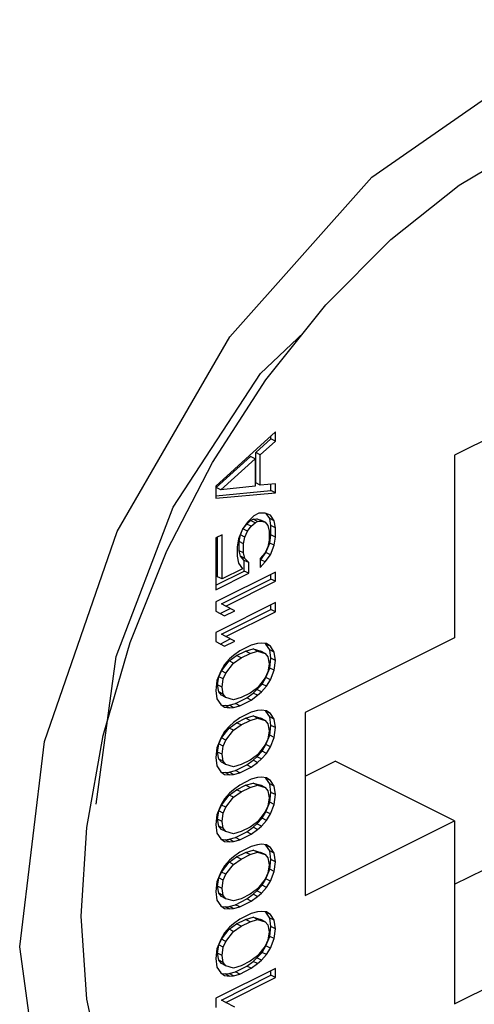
# Paper-space layout '005_EXP_CORICANT_PE_DRAWING_3_1' of a CAD drawing. Header units: millimetres. Extents: x 6 to 413, y 7 to 290.
# Tile 10 of 228: x 198.676 to 199.064, y 47.179 to 48.018. Entities that reach past the tile are written whole.
import ezdxf

# ---------------------------------------------------------------- set-up
doc = ezdxf.new("R2010")
doc.units = ezdxf.units.MM
doc.header["$LTSCALE"] = 23.1
doc.layers.add('124100000115A_M4_18T_L11_D_BL14', color=7, linetype='CONTINUOUS')
doc.layers.add('FAN_TRAY_L_R_MP_BL13', color=7, linetype='CONTINUOUS')

# ---------------------------------------------------------------- blocks, each defined once
blk = doc.blocks.new('FAN_TRAY_L_R_MP_BL13', base_point=(211.5998, 55.81422))
at = {"layer": 'FAN_TRAY_L_R_MP_BL13', "color": 3, "linetype": 'Continuous'}
blk.add_line((198.67619, 47.22831), (198.69745, 47.40332), dxfattribs=at)
for points in [[(198.97631, 47.88428), (199.11053, 47.97743), (199.24474, 48.0185), (199.36582, 48.00348), (199.46191, 47.93384), (199.5236, 47.8164), (199.54486, 47.66265)], [(198.69745, 47.40332), (198.75914, 47.58246), (198.85523, 47.74819), (198.97631, 47.88428)], [(198.97631, 46.87246), (198.85523, 46.88748), (198.75914, 46.95712), (198.69745, 47.07456), (198.67619, 47.22831)]]:
    blk.add_lwpolyline(points, dxfattribs=at)
at = {"layer": 'FAN_TRAY_L_R_MP_BL13', "color": 7, "linetype": 'Continuous'}
for points in [[(198.80692, 47.60321), (198.88145, 47.71705), (198.91836, 47.75196)], [(198.74142, 47.35002), (198.75829, 47.47571), (198.80692, 47.60321)]]:
    blk.add_lwpolyline(points, dxfattribs=at)
blk = doc.blocks.new('124100000115A_M4_18T_L11_D_BL14', base_point=(199.11053, 47.44548))
at = {"layer": '124100000115A_M4_18T_L11_D_BL14', "color": 7, "linetype": 'Continuous'}
for p, q in [((198.99253, 47.83125), (199.05079, 47.87751)), ((198.93718, 47.77549), (198.99253, 47.83125)), ((198.88609, 47.7116), (198.93718, 47.77549)), ((199.17417, 47.71113), (199.04689, 47.64749)), ((198.89415, 47.66725), (198.84324, 47.62101)), ((198.87733, 47.64967), (198.89033, 47.66136)), ((198.89033, 47.66136), (198.89033, 47.66378)), ((198.89415, 47.65945), (198.89033, 47.66136)), ((198.89415, 47.65945), (198.89415, 47.66725)), ((198.88115, 47.64776), (198.89415, 47.65945)), ((198.84375, 47.61989), (198.873, 47.6462)), ((198.84757, 47.61798), (198.87682, 47.64429)), ((198.87682, 47.64429), (198.873, 47.6462)), ((198.87682, 47.64429), (198.87682, 47.62091)), ((198.88115, 47.64776), (198.87733, 47.64967)), ((198.87733, 47.62369), (198.87733, 47.64967)), ((198.88115, 47.62178), (198.88115, 47.64776)), ((199.04689, 47.64749), (199.04689, 47.4916)), ((198.84324, 47.62101), (198.84324, 47.61061)), ((198.84757, 47.61798), (198.84375, 47.61989)), ((198.87682, 47.62091), (198.84757, 47.61798)), ((198.88115, 47.62178), (198.87733, 47.62369)), ((198.89415, 47.62308), (198.88115, 47.62178)), ((198.89033, 47.61719), (198.89033, 47.6227)), ((198.89415, 47.61529), (198.89415, 47.62308)), ((198.84324, 47.61287), (198.89033, 47.61719)), ((198.84324, 47.61061), (198.89415, 47.61529)), ((198.89415, 47.61529), (198.89033, 47.61719)), ((198.87574, 47.59569), (198.87032, 47.59038)), ((198.88007, 47.59785), (198.87574, 47.59569)), ((198.88549, 47.59796), (198.88007, 47.59785)), ((198.88982, 47.59623), (198.88549, 47.59796)), ((198.88925, 47.59327), (198.88635, 47.59762)), ((198.89307, 47.59136), (198.88982, 47.59623)), ((198.87032, 47.59038), (198.86599, 47.58432)), ((198.8665, 47.58449), (198.86975, 47.58872)), ((198.86975, 47.58872), (198.873, 47.59164)), ((198.87357, 47.58681), (198.86975, 47.58872)), ((198.87032, 47.58259), (198.87357, 47.58681)), ((198.873, 47.59164), (198.87517, 47.59272)), ((198.87682, 47.58973), (198.873, 47.59164)), ((198.87357, 47.58681), (198.87682, 47.58973)), ((198.87517, 47.59272), (198.87842, 47.59305)), ((198.87899, 47.59082), (198.87517, 47.59272)), ((198.87682, 47.58973), (198.87899, 47.59082)), ((198.87842, 47.59305), (198.88167, 47.59208)), ((198.88224, 47.59114), (198.87842, 47.59305)), ((198.87899, 47.59082), (198.88224, 47.59114)), ((198.88549, 47.59017), (198.88167, 47.59208)), ((198.88224, 47.59114), (198.88549, 47.59017)), ((198.88549, 47.59017), (198.88765, 47.58735)), ((198.88765, 47.58735), (198.88873, 47.5827)), ((198.89307, 47.59136), (198.88925, 47.59327)), ((198.89033, 47.58732), (198.88925, 47.59327)), ((198.89415, 47.58541), (198.89033, 47.58732)), ((198.89033, 47.57952), (198.89033, 47.58732)), ((198.89415, 47.58541), (198.89307, 47.59136)), ((198.89415, 47.57761), (198.89415, 47.58541)), ((198.84866, 47.57955), (198.84324, 47.57684)), ((198.84324, 47.57684), (198.84324, 47.53267)), ((198.84484, 47.54378), (198.84484, 47.57764)), ((198.84866, 47.54188), (198.84866, 47.57955)), ((198.86599, 47.58432), (198.86274, 47.5762)), ((198.86325, 47.57378), (198.86434, 47.57951)), ((198.86434, 47.57951), (198.8665, 47.58449)), ((198.86815, 47.57761), (198.86434, 47.57951)), ((198.87032, 47.58259), (198.8665, 47.58449)), ((198.86707, 47.57187), (198.86815, 47.57761)), ((198.86815, 47.57761), (198.87032, 47.58259)), ((198.88873, 47.5827), (198.88873, 47.57491)), ((198.88925, 47.57249), (198.89033, 47.57952)), ((198.89415, 47.57761), (198.89033, 47.57952)), ((198.89307, 47.57058), (198.89415, 47.57761)), ((198.86274, 47.5762), (198.86165, 47.56916)), ((198.86165, 47.56916), (198.86165, 47.56137)), ((198.86707, 47.57187), (198.86325, 47.57378)), ((198.86325, 47.56598), (198.86325, 47.57378)), ((198.86707, 47.56407), (198.86707, 47.57187)), ((198.88765, 47.56917), (198.88549, 47.56419)), ((198.886, 47.56437), (198.88925, 47.57249)), ((198.88873, 47.57491), (198.88765, 47.56917)), ((198.89307, 47.57058), (198.88925, 47.57249)), ((198.88982, 47.56246), (198.89307, 47.57058)), ((198.86165, 47.56137), (198.86274, 47.55541)), ((198.86707, 47.56407), (198.86325, 47.56598)), ((198.86434, 47.56133), (198.86325, 47.56598)), ((198.86815, 47.55942), (198.86434, 47.56133)), ((198.86758, 47.55776), (198.86434, 47.56133)), ((198.86815, 47.55942), (198.86707, 47.56407)), ((198.88549, 47.56419), (198.88115, 47.55942)), ((198.88167, 47.5583), (198.886, 47.56437)), ((198.88549, 47.55639), (198.88982, 47.56246)), ((198.88982, 47.56246), (198.886, 47.56437)), ((198.86274, 47.55541), (198.86599, 47.55054)), ((198.8714, 47.55585), (198.86758, 47.55776)), ((198.86758, 47.54866), (198.86758, 47.55776)), ((198.8714, 47.55585), (198.86815, 47.55942)), ((198.8714, 47.54675), (198.8714, 47.55585)), ((198.88115, 47.55942), (198.88115, 47.55163)), ((198.88115, 47.55774), (198.88167, 47.5583)), ((198.88115, 47.55163), (198.88549, 47.55639)), ((198.88549, 47.55639), (198.88167, 47.5583)), ((198.84324, 47.53649), (198.86758, 47.54866)), ((198.89415, 47.54774), (198.84324, 47.52228)), ((198.84324, 47.53267), (198.8714, 47.54675)), ((198.84866, 47.54188), (198.84484, 47.54378)), ((198.86599, 47.55054), (198.84866, 47.54188)), ((198.8714, 47.54675), (198.86758, 47.54866)), ((198.89033, 47.54185), (198.89033, 47.54583)), ((198.89415, 47.53994), (198.89415, 47.54774)), ((198.84809, 47.52073), (198.89033, 47.54185)), ((198.85191, 47.51882), (198.89415, 47.53994)), ((198.89415, 47.53994), (198.89033, 47.54185)), ((198.84324, 47.52228), (198.84324, 47.51449)), ((198.89415, 47.52176), (198.84324, 47.4963)), ((198.85191, 47.51882), (198.84809, 47.52073)), ((198.85949, 47.51482), (198.85191, 47.51882)), ((198.89033, 47.51587), (198.89033, 47.51985)), ((198.89415, 47.51396), (198.89415, 47.52176)), ((198.84324, 47.51449), (198.85082, 47.51048)), ((198.847, 47.51239), (198.85567, 47.51672)), ((198.84809, 47.49475), (198.89033, 47.51587)), ((198.85082, 47.51048), (198.85949, 47.51482)), ((198.85191, 47.49284), (198.89415, 47.51396)), ((198.89415, 47.51396), (198.89033, 47.51587)), ((198.84324, 47.4963), (198.84324, 47.4885)), ((198.85191, 47.49284), (198.84809, 47.49475)), ((198.85949, 47.48883), (198.85191, 47.49284)), ((198.84324, 47.4885), (198.85082, 47.4845)), ((198.847, 47.48641), (198.85567, 47.49074)), ((198.85082, 47.4845), (198.85949, 47.48883)), ((198.87357, 47.48548), (198.86382, 47.48061)), ((198.87899, 47.48689), (198.87357, 47.48548)), ((198.88224, 47.48722), (198.87899, 47.48689)), ((198.88657, 47.48679), (198.88224, 47.48722)), ((198.886, 47.48642), (198.8853, 47.48691)), ((198.88982, 47.48451), (198.886, 47.48642)), ((198.88925, 47.48155), (198.886, 47.48642)), ((198.88982, 47.48451), (198.88657, 47.48679)), ((198.89307, 47.47964), (198.88982, 47.48451)), ((199.04689, 47.4916), (198.91961, 47.42796)), ((198.85459, 47.47202), (198.86109, 47.47656)), ((198.8584, 47.4766), (198.85515, 47.47368)), ((198.86382, 47.48061), (198.8584, 47.4766)), ((198.86109, 47.47656), (198.86867, 47.48036)), ((198.8649, 47.47466), (198.86109, 47.47656)), ((198.8649, 47.47466), (198.87249, 47.47845)), ((198.86867, 47.48036), (198.87517, 47.48231)), ((198.87249, 47.47845), (198.86867, 47.48036)), ((198.87249, 47.47845), (198.87899, 47.4804)), ((198.87517, 47.48231), (198.88167, 47.48036)), ((198.87899, 47.4804), (198.87517, 47.48231)), ((198.87899, 47.4804), (198.88549, 47.47845)), ((198.88549, 47.47845), (198.88167, 47.48036)), ((198.88549, 47.47845), (198.88765, 47.47564)), ((198.89307, 47.47964), (198.88925, 47.48155)), ((198.89033, 47.4743), (198.88925, 47.48155)), ((198.89415, 47.47239), (198.89307, 47.47964)), ((198.85082, 47.46891), (198.84757, 47.46339)), ((198.84809, 47.46357), (198.85459, 47.47202)), ((198.85515, 47.47368), (198.85082, 47.46891)), ((198.85191, 47.46166), (198.8584, 47.47011)), ((198.8584, 47.47011), (198.85459, 47.47202)), ((198.8584, 47.47011), (198.8649, 47.47466)), ((198.88765, 47.47564), (198.88873, 47.46968)), ((198.88873, 47.46968), (198.88765, 47.46265)), ((198.88925, 47.46596), (198.89033, 47.4743)), ((198.89415, 47.47239), (198.89033, 47.4743)), ((198.89307, 47.46406), (198.89415, 47.47239)), ((198.84757, 47.46339), (198.84432, 47.45527)), ((198.84592, 47.45859), (198.84809, 47.46357)), ((198.85191, 47.46166), (198.84809, 47.46357)), ((198.84974, 47.45668), (198.85191, 47.46166)), ((198.88765, 47.46265), (198.88549, 47.45767)), ((198.886, 47.45784), (198.88925, 47.46596)), ((198.89307, 47.46406), (198.88925, 47.46596)), ((198.88982, 47.45594), (198.89307, 47.46406)), ((198.84432, 47.45527), (198.84324, 47.44694)), ((198.84484, 47.45155), (198.84592, 47.45859)), ((198.84866, 47.44964), (198.84484, 47.45155)), ((198.84592, 47.4456), (198.84484, 47.45155)), ((198.84974, 47.45668), (198.84592, 47.45859)), ((198.84866, 47.44964), (198.84974, 47.45668)), ((198.87842, 47.44756), (198.88275, 47.45232)), ((198.88549, 47.45767), (198.87899, 47.44922)), ((198.88275, 47.45232), (198.886, 47.45784)), ((198.88657, 47.45041), (198.88275, 47.45232)), ((198.88982, 47.45594), (198.886, 47.45784)), ((198.88657, 47.45041), (198.88982, 47.45594)), ((198.84324, 47.44694), (198.84432, 47.43968)), ((198.84974, 47.44369), (198.84592, 47.4456)), ((198.84809, 47.44279), (198.84592, 47.4456)), ((198.85191, 47.44088), (198.84809, 47.44279)), ((198.84974, 47.44369), (198.84866, 47.44964)), ((198.85191, 47.44088), (198.84974, 47.44369)), ((198.87249, 47.44467), (198.8649, 47.44088)), ((198.86975, 47.44063), (198.87517, 47.44463)), ((198.87899, 47.44922), (198.87249, 47.44467)), ((198.87357, 47.43872), (198.87899, 47.44273)), ((198.87517, 47.44463), (198.87842, 47.44756)), ((198.87899, 47.44273), (198.87517, 47.44463)), ((198.88224, 47.44565), (198.87842, 47.44756)), ((198.87899, 47.44273), (198.88224, 47.44565)), ((198.88224, 47.44565), (198.88657, 47.45041)), ((198.84432, 47.43968), (198.84757, 47.43481)), ((198.84757, 47.43481), (198.85082, 47.43254)), ((198.84827, 47.43432), (198.85134, 47.43402)), ((198.85134, 47.43402), (198.85459, 47.43434)), ((198.85515, 47.43211), (198.85134, 47.43402)), ((198.8584, 47.43893), (198.85191, 47.44088)), ((198.85459, 47.43434), (198.86, 47.43575)), ((198.8584, 47.43243), (198.85459, 47.43434)), ((198.8649, 47.44088), (198.8584, 47.43893)), ((198.86, 47.43575), (198.86975, 47.44063)), ((198.86382, 47.43384), (198.86, 47.43575)), ((198.86382, 47.43384), (198.87357, 47.43872)), ((198.87357, 47.43872), (198.86975, 47.44063)), ((198.85082, 47.43254), (198.85515, 47.43211)), ((198.85515, 47.43211), (198.8584, 47.43243)), ((198.8584, 47.43243), (198.86382, 47.43384)), ((198.87357, 47.42833), (198.86382, 47.42345)), ((198.87899, 47.42973), (198.87357, 47.42833)), ((198.88224, 47.43006), (198.87899, 47.42973)), ((198.88657, 47.42963), (198.88224, 47.43006)), ((198.886, 47.42927), (198.8853, 47.42976)), ((198.88982, 47.42736), (198.886, 47.42927)), ((198.88925, 47.4244), (198.886, 47.42927)), ((198.88982, 47.42736), (198.88657, 47.42963)), ((198.89307, 47.42249), (198.88982, 47.42736)), ((198.91961, 47.42796), (198.91961, 47.27208)), ((198.85459, 47.41486), (198.86109, 47.41941)), ((198.8584, 47.41944), (198.85515, 47.41652)), ((198.86382, 47.42345), (198.8584, 47.41944)), ((198.8584, 47.41295), (198.8649, 47.4175)), ((198.86109, 47.41941), (198.86867, 47.4232)), ((198.8649, 47.4175), (198.86109, 47.41941)), ((198.8649, 47.4175), (198.87249, 47.42129)), ((198.86867, 47.4232), (198.87517, 47.42515)), ((198.87249, 47.42129), (198.86867, 47.4232)), ((198.87249, 47.42129), (198.87899, 47.42324)), ((198.87517, 47.42515), (198.88167, 47.4232)), ((198.87899, 47.42324), (198.87517, 47.42515)), ((198.87899, 47.42324), (198.88549, 47.42129)), ((198.88549, 47.42129), (198.88167, 47.4232)), ((198.88549, 47.42129), (198.88765, 47.41848)), ((198.88765, 47.41848), (198.88873, 47.41253)), ((198.89307, 47.42249), (198.88925, 47.4244)), ((198.89033, 47.41714), (198.88925, 47.4244)), ((198.89415, 47.41523), (198.89307, 47.42249)), ((198.85082, 47.41176), (198.84757, 47.40623)), ((198.84809, 47.40641), (198.85459, 47.41486)), ((198.85515, 47.41652), (198.85082, 47.41176)), ((198.85191, 47.4045), (198.8584, 47.41295)), ((198.8584, 47.41295), (198.85459, 47.41486)), ((198.88873, 47.41253), (198.88765, 47.40549)), ((198.88925, 47.40881), (198.89033, 47.41714)), ((198.89415, 47.41523), (198.89033, 47.41714)), ((198.89307, 47.4069), (198.89415, 47.41523)), ((198.73339, 47.33007), (198.74738, 47.40842)), ((198.84757, 47.40623), (198.84432, 47.39811)), ((198.84484, 47.3944), (198.84592, 47.40143)), ((198.84592, 47.40143), (198.84809, 47.40641)), ((198.84974, 47.39952), (198.84592, 47.40143)), ((198.85191, 47.4045), (198.84809, 47.40641)), ((198.84974, 47.39952), (198.85191, 47.4045)), ((198.88549, 47.40051), (198.87899, 47.39206)), ((198.88275, 47.39517), (198.886, 47.40069)), ((198.88765, 47.40549), (198.88549, 47.40051)), ((198.886, 47.40069), (198.88925, 47.40881)), ((198.88982, 47.39878), (198.886, 47.40069)), ((198.89307, 47.4069), (198.88925, 47.40881)), ((198.88982, 47.39878), (198.89307, 47.4069)), ((198.84432, 47.39811), (198.84324, 47.38978)), ((198.84866, 47.39249), (198.84484, 47.3944)), ((198.84592, 47.38844), (198.84484, 47.3944)), ((198.84866, 47.39249), (198.84974, 47.39952)), ((198.84974, 47.38653), (198.84866, 47.39249)), ((198.87899, 47.39206), (198.87249, 47.38751)), ((198.87842, 47.3904), (198.88275, 47.39517)), ((198.88224, 47.38849), (198.88657, 47.39326)), ((198.88657, 47.39326), (198.88275, 47.39517)), ((198.88657, 47.39326), (198.88982, 47.39878)), ((198.84324, 47.38978), (198.84432, 47.38253)), ((198.84974, 47.38653), (198.84592, 47.38844)), ((198.84809, 47.38563), (198.84592, 47.38844)), ((198.85191, 47.38372), (198.84809, 47.38563)), ((198.85191, 47.38372), (198.84974, 47.38653)), ((198.8584, 47.38177), (198.85191, 47.38372)), ((198.8649, 47.38372), (198.8584, 47.38177)), ((198.87249, 47.38751), (198.8649, 47.38372)), ((198.86975, 47.38347), (198.87517, 47.38748)), ((198.87357, 47.38156), (198.87899, 47.38557)), ((198.87517, 47.38748), (198.87842, 47.3904)), ((198.87899, 47.38557), (198.87517, 47.38748)), ((198.88224, 47.38849), (198.87842, 47.3904)), ((198.87899, 47.38557), (198.88224, 47.38849)), ((198.91961, 47.3739), (198.94506, 47.38663)), ((199.04689, 47.33572), (198.94506, 47.38663)), ((198.84432, 47.38253), (198.84757, 47.37766)), ((198.84757, 47.37766), (198.85082, 47.37538)), ((198.84827, 47.37717), (198.85134, 47.37686)), ((198.85082, 47.37538), (198.85515, 47.37495)), ((198.85134, 47.37686), (198.85459, 47.37719)), ((198.85515, 47.37495), (198.85134, 47.37686)), ((198.85459, 47.37719), (198.86, 47.3786)), ((198.8584, 47.37528), (198.85459, 47.37719)), ((198.85515, 47.37495), (198.8584, 47.37528)), ((198.8584, 47.37528), (198.86382, 47.37669)), ((198.86, 47.3786), (198.86975, 47.38347)), ((198.86382, 47.37669), (198.86, 47.3786)), ((198.86382, 47.37669), (198.87357, 47.38156)), ((198.87357, 47.38156), (198.86975, 47.38347)), ((198.87357, 47.37117), (198.86382, 47.36629)), ((198.86867, 47.36604), (198.87517, 47.36799)), ((198.87899, 47.37258), (198.87357, 47.37117)), ((198.87517, 47.36799), (198.88167, 47.36604)), ((198.87899, 47.36608), (198.87517, 47.36799)), ((198.88224, 47.3729), (198.87899, 47.37258)), ((198.88657, 47.37247), (198.88224, 47.3729)), ((198.886, 47.37211), (198.8853, 47.3726)), ((198.88982, 47.3702), (198.886, 47.37211)), ((198.88925, 47.36724), (198.886, 47.37211)), ((198.88982, 47.3702), (198.88657, 47.37247)), ((198.89307, 47.36533), (198.88925, 47.36724)), ((198.89033, 47.35999), (198.88925, 47.36724)), ((198.89307, 47.36533), (198.88982, 47.3702)), ((198.85515, 47.35936), (198.85082, 47.3546)), ((198.85459, 47.3577), (198.86109, 47.36225)), ((198.8584, 47.36229), (198.85515, 47.35936)), ((198.86382, 47.36629), (198.8584, 47.36229)), ((198.8584, 47.35579), (198.8649, 47.36034)), ((198.86109, 47.36225), (198.86867, 47.36604)), ((198.8649, 47.36034), (198.86109, 47.36225)), ((198.8649, 47.36034), (198.87249, 47.36413)), ((198.87249, 47.36413), (198.86867, 47.36604)), ((198.87249, 47.36413), (198.87899, 47.36608)), ((198.87899, 47.36608), (198.88549, 47.36414)), ((198.88549, 47.36414), (198.88167, 47.36604)), ((198.88549, 47.36414), (198.88765, 47.36132)), ((198.88765, 47.36132), (198.88873, 47.35537)), ((198.88925, 47.35165), (198.89033, 47.35999)), ((198.89415, 47.35808), (198.89033, 47.35999)), ((198.89415, 47.35808), (198.89307, 47.36533)), ((198.85082, 47.3546), (198.84757, 47.34908)), ((198.84809, 47.34925), (198.85459, 47.3577)), ((198.85191, 47.34735), (198.8584, 47.35579)), ((198.8584, 47.35579), (198.85459, 47.3577)), ((198.886, 47.34353), (198.88925, 47.35165)), ((198.88873, 47.35537), (198.88765, 47.34833)), ((198.89307, 47.34974), (198.88925, 47.35165)), ((198.89307, 47.34974), (198.89415, 47.35808)), ((198.84757, 47.34908), (198.84432, 47.34096)), ((198.84484, 47.33724), (198.84592, 47.34427)), ((198.84592, 47.34427), (198.84809, 47.34925)), ((198.84974, 47.34237), (198.84592, 47.34427)), ((198.85191, 47.34735), (198.84809, 47.34925)), ((198.84866, 47.33533), (198.84974, 47.34237)), ((198.84974, 47.34237), (198.85191, 47.34735)), ((198.88549, 47.34335), (198.87899, 47.33491)), ((198.88275, 47.33801), (198.886, 47.34353)), ((198.88765, 47.34833), (198.88549, 47.34335)), ((198.88982, 47.34162), (198.886, 47.34353)), ((198.88982, 47.34162), (198.89307, 47.34974)), ((198.84432, 47.34096), (198.84324, 47.33262)), ((198.84866, 47.33533), (198.84484, 47.33724)), ((198.84592, 47.33128), (198.84484, 47.33724)), ((198.84974, 47.32937), (198.84866, 47.33533)), ((198.87899, 47.33491), (198.87249, 47.33036)), ((198.87842, 47.33324), (198.88275, 47.33801)), ((198.88224, 47.33133), (198.88657, 47.3361)), ((198.88657, 47.3361), (198.88275, 47.33801)), ((198.88657, 47.3361), (198.88982, 47.34162)), ((198.91961, 47.27208), (199.04689, 47.33572)), ((199.04689, 47.33572), (199.04689, 47.17983)), ((198.72869, 47.25456), (198.73339, 47.33007)), ((198.84324, 47.33262), (198.84432, 47.32537)), ((198.84432, 47.32537), (198.84757, 47.3205)), ((198.84974, 47.32937), (198.84592, 47.33128)), ((198.84809, 47.32847), (198.84592, 47.33128)), ((198.85191, 47.32656), (198.84809, 47.32847)), ((198.85191, 47.32656), (198.84974, 47.32937)), ((198.8584, 47.32461), (198.85191, 47.32656)), ((198.8649, 47.32657), (198.8584, 47.32461)), ((198.86, 47.32144), (198.86975, 47.32631)), ((198.87249, 47.33036), (198.8649, 47.32657)), ((198.86975, 47.32631), (198.87517, 47.33032)), ((198.87357, 47.3244), (198.86975, 47.32631)), ((198.87357, 47.3244), (198.87899, 47.32841)), ((198.87517, 47.33032), (198.87842, 47.33324)), ((198.87899, 47.32841), (198.87517, 47.33032)), ((198.88224, 47.33133), (198.87842, 47.33324)), ((198.87899, 47.32841), (198.88224, 47.33133)), ((198.84757, 47.3205), (198.85082, 47.31823)), ((198.84827, 47.32001), (198.85134, 47.3197)), ((198.85082, 47.31823), (198.85515, 47.31779)), ((198.85134, 47.3197), (198.85459, 47.32003)), ((198.85515, 47.31779), (198.85134, 47.3197)), ((198.85459, 47.32003), (198.86, 47.32144)), ((198.8584, 47.31812), (198.85459, 47.32003)), ((198.85515, 47.31779), (198.8584, 47.31812)), ((198.8584, 47.31812), (198.86382, 47.31953)), ((198.86382, 47.31953), (198.86, 47.32144)), ((198.86382, 47.31953), (198.87357, 47.3244)), ((198.86382, 47.30914), (198.8584, 47.30513)), ((198.86109, 47.30509), (198.86867, 47.30888)), ((198.87357, 47.31401), (198.86382, 47.30914)), ((198.86867, 47.30888), (198.87517, 47.31083)), ((198.87249, 47.30697), (198.86867, 47.30888)), ((198.87249, 47.30697), (198.87899, 47.30892)), ((198.87899, 47.31542), (198.87357, 47.31401)), ((198.87517, 47.31083), (198.88167, 47.30889)), ((198.87899, 47.30892), (198.87517, 47.31083)), ((198.88224, 47.31575), (198.87899, 47.31542)), ((198.87899, 47.30892), (198.88549, 47.30698)), ((198.88549, 47.30698), (198.88167, 47.30889)), ((198.88657, 47.31531), (198.88224, 47.31575)), ((198.886, 47.31495), (198.8853, 47.31544)), ((198.88982, 47.31304), (198.886, 47.31495)), ((198.88925, 47.31008), (198.886, 47.31495)), ((198.88982, 47.31304), (198.88657, 47.31531)), ((198.89307, 47.30817), (198.88925, 47.31008)), ((198.89033, 47.30283), (198.88925, 47.31008)), ((198.89307, 47.30817), (198.88982, 47.31304)), ((198.89415, 47.30092), (198.89307, 47.30817)), ((198.84809, 47.2921), (198.85459, 47.30054)), ((198.85515, 47.30221), (198.85082, 47.29744)), ((198.85459, 47.30054), (198.86109, 47.30509)), ((198.8584, 47.29863), (198.85459, 47.30054)), ((198.8584, 47.30513), (198.85515, 47.30221)), ((198.8584, 47.29863), (198.8649, 47.30318)), ((198.8649, 47.30318), (198.86109, 47.30509)), ((198.8649, 47.30318), (198.87249, 47.30697)), ((198.88549, 47.30698), (198.88765, 47.30416)), ((198.88765, 47.30416), (198.88873, 47.29821)), ((198.88925, 47.29449), (198.89033, 47.30283)), ((198.89415, 47.30092), (198.89033, 47.30283)), ((198.89307, 47.29258), (198.89415, 47.30092)), ((198.84757, 47.29192), (198.84432, 47.2838)), ((198.84592, 47.28712), (198.84809, 47.2921)), ((198.85082, 47.29744), (198.84757, 47.29192)), ((198.85191, 47.29019), (198.84809, 47.2921)), ((198.85191, 47.29019), (198.8584, 47.29863)), ((198.886, 47.28637), (198.88925, 47.29449)), ((198.88873, 47.29821), (198.88765, 47.29117)), ((198.89307, 47.29258), (198.88925, 47.29449)), ((198.88982, 47.28446), (198.89307, 47.29258)), ((199.04689, 47.28166), (199.07234, 47.29438)), ((198.84432, 47.2838), (198.84324, 47.27546)), ((198.84484, 47.28008), (198.84592, 47.28712)), ((198.84974, 47.28521), (198.84592, 47.28712)), ((198.84866, 47.27817), (198.84974, 47.28521)), ((198.84974, 47.28521), (198.85191, 47.29019)), ((198.88549, 47.28619), (198.87899, 47.27775)), ((198.88275, 47.28085), (198.886, 47.28637)), ((198.88765, 47.29117), (198.88549, 47.28619)), ((198.88982, 47.28446), (198.886, 47.28637)), ((198.88657, 47.27894), (198.88982, 47.28446)), ((198.84324, 47.27546), (198.84432, 47.26821)), ((198.84866, 47.27817), (198.84484, 47.28008)), ((198.84592, 47.27413), (198.84484, 47.28008)), ((198.84974, 47.27222), (198.84866, 47.27817)), ((198.87899, 47.27775), (198.87249, 47.2732)), ((198.87517, 47.27316), (198.87842, 47.27609)), ((198.87842, 47.27609), (198.88275, 47.28085)), ((198.88224, 47.27418), (198.87842, 47.27609)), ((198.88224, 47.27418), (198.88657, 47.27894)), ((198.88657, 47.27894), (198.88275, 47.28085)), ((198.84432, 47.26821), (198.84757, 47.26334)), ((198.84974, 47.27222), (198.84592, 47.27413)), ((198.84809, 47.27131), (198.84592, 47.27413)), ((198.85191, 47.2694), (198.84809, 47.27131)), ((198.85191, 47.2694), (198.84974, 47.27222)), ((198.8584, 47.26746), (198.85191, 47.2694)), ((198.8649, 47.26941), (198.8584, 47.26746)), ((198.86, 47.26428), (198.86975, 47.26915)), ((198.86382, 47.26237), (198.87357, 47.26725)), ((198.87249, 47.2732), (198.8649, 47.26941)), ((198.86975, 47.26915), (198.87517, 47.27316)), ((198.87357, 47.26725), (198.86975, 47.26915)), ((198.87357, 47.26725), (198.87899, 47.27125)), ((198.87899, 47.27125), (198.87517, 47.27316)), ((198.87899, 47.27125), (198.88224, 47.27418)), ((198.84757, 47.26334), (198.85082, 47.26107)), ((198.84827, 47.26285), (198.85134, 47.26255)), ((198.85082, 47.26107), (198.85515, 47.26064)), ((198.85134, 47.26255), (198.85459, 47.26287)), ((198.85515, 47.26064), (198.85134, 47.26255)), ((198.85459, 47.26287), (198.86, 47.26428)), ((198.8584, 47.26096), (198.85459, 47.26287)), ((198.85515, 47.26064), (198.8584, 47.26096)), ((198.8584, 47.26096), (198.86382, 47.26237)), ((198.86382, 47.26237), (198.86, 47.26428)), ((198.87899, 47.25826), (198.87357, 47.25685)), ((198.88224, 47.25859), (198.87899, 47.25826)), ((198.88657, 47.25816), (198.88224, 47.25859)), ((198.886, 47.25779), (198.8853, 47.25828)), ((198.88982, 47.25588), (198.886, 47.25779)), ((198.88925, 47.25292), (198.886, 47.25779)), ((198.88982, 47.25588), (198.88657, 47.25816)), ((198.73339, 47.18375), (198.72869, 47.25456)), ((198.86382, 47.25198), (198.8584, 47.24797)), ((198.86109, 47.24793), (198.86867, 47.25173)), ((198.87357, 47.25685), (198.86382, 47.25198)), ((198.8649, 47.24602), (198.87249, 47.24982)), ((198.86867, 47.25173), (198.87517, 47.25368)), ((198.87249, 47.24982), (198.86867, 47.25173)), ((198.87249, 47.24982), (198.87899, 47.25177)), ((198.87517, 47.25368), (198.88167, 47.25173)), ((198.87899, 47.25177), (198.87517, 47.25368)), ((198.87899, 47.25177), (198.88549, 47.24982)), ((198.88549, 47.24982), (198.88167, 47.25173)), ((198.88549, 47.24982), (198.88765, 47.24701)), ((198.89307, 47.25101), (198.88925, 47.25292)), ((198.89033, 47.24567), (198.88925, 47.25292)), ((198.89307, 47.25101), (198.88982, 47.25588)), ((198.89415, 47.24376), (198.89307, 47.25101)), ((198.84809, 47.23494), (198.85459, 47.24339)), ((198.85515, 47.24505), (198.85082, 47.24028)), ((198.85191, 47.23303), (198.8584, 47.24148)), ((198.85459, 47.24339), (198.86109, 47.24793)), ((198.8584, 47.24148), (198.85459, 47.24339)), ((198.8584, 47.24797), (198.85515, 47.24505)), ((198.8584, 47.24148), (198.8649, 47.24602)), ((198.8649, 47.24602), (198.86109, 47.24793)), ((198.88765, 47.24701), (198.88873, 47.24105)), ((198.88873, 47.24105), (198.88765, 47.23402)), ((198.88925, 47.23733), (198.89033, 47.24567)), ((198.89415, 47.24376), (198.89033, 47.24567)), ((198.89307, 47.23543), (198.89415, 47.24376)), ((199.04689, 47.17983), (199.17417, 47.24347)), ((198.84757, 47.23476), (198.84432, 47.22664)), ((198.84592, 47.22996), (198.84809, 47.23494)), ((198.85082, 47.24028), (198.84757, 47.23476)), ((198.85191, 47.23303), (198.84809, 47.23494)), ((198.84974, 47.22805), (198.85191, 47.23303)), ((198.88765, 47.23402), (198.88549, 47.22904)), ((198.886, 47.22921), (198.88925, 47.23733)), ((198.89307, 47.23543), (198.88925, 47.23733)), ((198.88982, 47.2273), (198.89307, 47.23543)), ((198.84432, 47.22664), (198.84324, 47.21831)), ((198.84484, 47.22292), (198.84592, 47.22996)), ((198.84974, 47.22805), (198.84592, 47.22996)), ((198.84866, 47.22101), (198.84974, 47.22805)), ((198.88549, 47.22904), (198.87899, 47.22059)), ((198.88275, 47.22369), (198.886, 47.22921)), ((198.88982, 47.2273), (198.886, 47.22921)), ((198.88657, 47.22178), (198.88982, 47.2273)), ((198.84324, 47.21831), (198.84432, 47.21105)), ((198.84866, 47.22101), (198.84484, 47.22292)), ((198.84592, 47.21697), (198.84484, 47.22292)), ((198.84974, 47.21506), (198.84592, 47.21697)), ((198.84809, 47.21415), (198.84592, 47.21697)), ((198.84974, 47.21506), (198.84866, 47.22101)), ((198.87249, 47.21604), (198.8649, 47.21225)), ((198.86975, 47.212), (198.87517, 47.216)), ((198.87899, 47.22059), (198.87249, 47.21604)), ((198.87517, 47.216), (198.87842, 47.21893)), ((198.87899, 47.21409), (198.87517, 47.216)), ((198.87842, 47.21893), (198.88275, 47.22369)), ((198.88224, 47.21702), (198.87842, 47.21893)), ((198.87899, 47.21409), (198.88224, 47.21702)), ((198.88224, 47.21702), (198.88657, 47.22178)), ((198.88657, 47.22178), (198.88275, 47.22369)), ((198.89415, 47.20999), (198.84324, 47.18453)), ((198.84432, 47.21105), (198.84757, 47.20618)), ((198.85191, 47.21225), (198.84809, 47.21415)), ((198.85191, 47.21225), (198.84974, 47.21506)), ((198.8584, 47.2103), (198.85191, 47.21225)), ((198.8649, 47.21225), (198.8584, 47.2103)), ((198.86, 47.20712), (198.86975, 47.212)), ((198.86382, 47.20521), (198.87357, 47.21009)), ((198.87357, 47.21009), (198.86975, 47.212)), ((198.87357, 47.21009), (198.87899, 47.21409)), ((198.89033, 47.2041), (198.89033, 47.20808)), ((198.89415, 47.20219), (198.89415, 47.20999)), ((198.84757, 47.20618), (198.85082, 47.20391)), ((198.84809, 47.18298), (198.89033, 47.2041)), ((198.84827, 47.20569), (198.85134, 47.20539)), ((198.85082, 47.20391), (198.85515, 47.20348)), ((198.85134, 47.20539), (198.85459, 47.20571)), ((198.85515, 47.20348), (198.85134, 47.20539)), ((198.85191, 47.18107), (198.89415, 47.20219)), ((198.85459, 47.20571), (198.86, 47.20712)), ((198.8584, 47.2038), (198.85459, 47.20571)), ((198.85515, 47.20348), (198.8584, 47.2038)), ((198.8584, 47.2038), (198.86382, 47.20521)), ((198.86382, 47.20521), (198.86, 47.20712)), ((198.89415, 47.20219), (198.89033, 47.2041)), ((198.84324, 47.18453), (198.84324, 47.17674)), ((198.85191, 47.18107), (198.84809, 47.18298)), ((198.85949, 47.17707), (198.85191, 47.18107))]:
    blk.add_line(p, q, dxfattribs=at)
for points in [[(199.05079, 47.87751), (199.11053, 47.91313), (199.17026, 47.93724), (199.22852, 47.94924), (199.28388, 47.94884), (199.33496, 47.93604), (199.38053, 47.91116), (199.41944, 47.87482), (199.45075, 47.8279), (199.47367, 47.77157), (199.48766, 47.7072), (199.49236, 47.6364)], [(198.74738, 47.40842), (198.77031, 47.48768), (198.80161, 47.5659), (198.84053, 47.64116), (198.88609, 47.7116)], [(199.05079, 46.95372), (198.99253, 46.94172), (198.93718, 46.94212), (198.88609, 46.95492), (198.84053, 46.9798), (198.80161, 47.01614), (198.77031, 47.06306), (198.74738, 47.11939), (198.73339, 47.18375)]]:
    blk.add_lwpolyline(points, dxfattribs=at)

psp = doc.layouts.new('005_EXP_CORICANT_PE_DRAWING_3_1')

# ---------------------------------------------------------------- block references
at = {"layer": '124100000115A_M4_18T_L11_D_BL14'}
psp.add_blockref('124100000115A_M4_18T_L11_D_BL14', (199.11053, 47.44548), dxfattribs=at)
at = {"layer": 'FAN_TRAY_L_R_MP_BL13'}
psp.add_blockref('FAN_TRAY_L_R_MP_BL13', (211.5998, 55.81422), dxfattribs=at)

doc.saveas('drawing.dxf')
